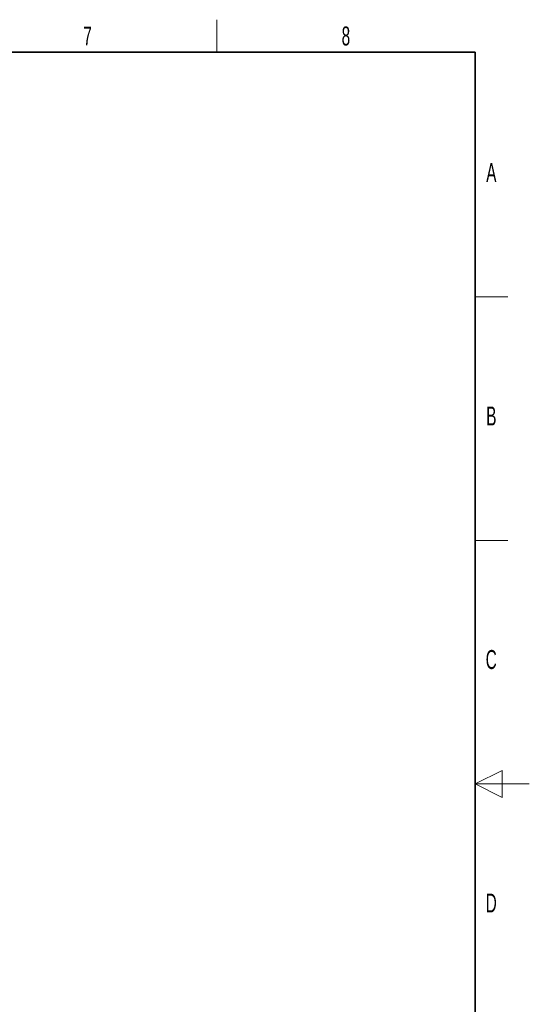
# Paper-space layout 'Blatt4' of a CAD drawing. Header units: millimetres. Extents: x 5 to 418, y 2 to 292.
# Tile 78 of 78: x 324 to 418, y 107 to 288. Entities that reach past the tile are written whole.
import ezdxf

# ---------------------------------------------------------------- set-up
doc = ezdxf.new("R2010")
doc.units = ezdxf.units.MM
doc.layers.add('SLD-0', color=7, linetype='Continuous')
doc.styles.add('SLDTEXTSTYLE0', font='TXT', dxfattribs={"width": 0.605})

psp = doc.layouts.new('Blatt4')

# ---------------------------------------------------------------- linework, layer by layer
at = {"layer": 'SLD-0', "color": 7, "lineweight": 18}
for p, q in [((360.25, 282.5), (360.25, 288.5)), ((408, 237.25), (414, 237.25)), ((408, 192.25), (414, 192.25))]:
    psp.add_line(p, q, dxfattribs=at)
at = {"layer": 'SLD-0', "color": 7, "lineweight": 35}
for p, q in [((408, 282.5), (26, 282.5)), ((408, 12), (408, 282.5))]:
    psp.add_line(p, q, dxfattribs=at)
at = {"layer": 'SLD-0', "color": 7, "linetype": 'Continuous', "lineweight": 18}
for p, q in [((413, 149.75), (408, 147.25)), ((413, 144.75), (413, 149.75)), ((418, 147.25), (408, 147.25)), ((408, 147.25), (413, 144.75))]:
    psp.add_line(p, q, dxfattribs=at)

# ---------------------------------------------------------------- texts
at = {"layer": 'SLD-0', "color": 7, "char_height": 3.5, "attachment_point": 2, "style": 'SLDTEXTSTYLE0'}
for s, insert in [('7', (336.35, 287.24)), ('8', (384.1, 287.24)), ('A', (410.98, 262)), ('B', (410.98, 217)), ('C', (410.96, 172)), ('D', (410.96, 127))]:
    psp.add_mtext(s, dxfattribs=dict(at, insert=insert))

doc.saveas('drawing.dxf')
